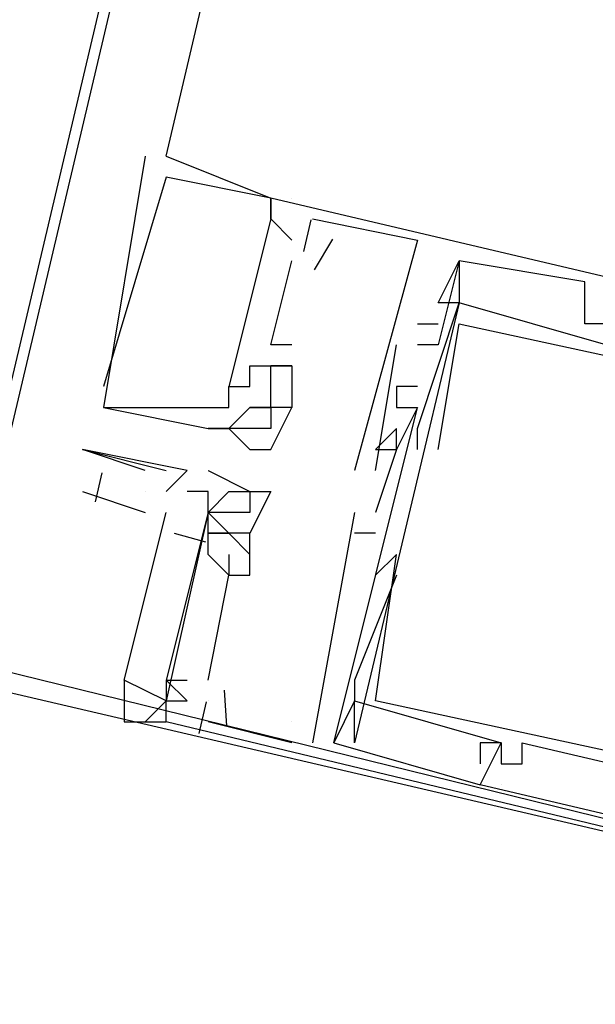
# Model space of a CAD drawing. Header units: feet. Extents: x -79 to 198, y -22 to 181.
# Tile 67 of 164: x 32.787 to 33.153, y 82.718 to 83.345. Entities that reach past the tile are written whole.
import ezdxf

# ---------------------------------------------------------------- set-up
doc = ezdxf.new("R2010")
doc.units = ezdxf.units.FT
doc.layers.add('A-LINEA', color=7, linetype='CONTINUOUS')

msp = doc.modelspace()

# ---------------------------------------------------------------- linework, layer by layer
at = {"layer": 'A-LINEA'}
for p, q in [((32.88, 83.2578), (34.6267, 90.6711)), ((32.8667, 83.2578), (32.8667, 83.2578)), ((32.8667, 83.2578), (32.8667, 83.2578)), ((32.8667, 83.2578), (32.8667, 83.2578)), ((32.88, 83.2578), (32.88, 83.2578)), ((32.88, 83.2578), (32.88, 83.2578)), ((32.88, 83.2578), (32.88, 83.2578)), ((32.88, 83.2444), (32.88, 83.2444)), ((32.88, 83.2444), (32.88, 83.2444)), ((32.88, 83.2444), (32.88, 83.2444)), ((32.9467, 83.2311), (32.9467, 83.2311)), ((32.9467, 83.2311), (32.9467, 83.2311)), ((32.9467, 83.2311), (32.9467, 83.2311)), ((32.9467, 83.2311), (32.9467, 83.2311)), ((32.9467, 83.2311), (32.9467, 83.2311)), ((32.9467, 83.2311), (32.9467, 83.2311)), ((32.9467, 83.2311), (32.9467, 83.2311)), ((32.9467, 83.2311), (32.9467, 83.2311)), ((32.9467, 83.2311), (32.9467, 83.2311)), ((32.96, 83.2311), (32.96, 83.2311)), ((32.96, 83.2311), (32.96, 83.2311)), ((32.96, 83.2311), (32.96, 83.2311)), ((32.96, 83.2311), (32.96, 83.2311)), ((32.96, 83.2311), (32.96, 83.2311)), ((32.96, 83.2311), (32.96, 83.2311)), ((32.9467, 83.2178), (32.9467, 83.2178)), ((32.9467, 83.2178), (32.9467, 83.2178)), ((32.9467, 83.2178), (32.9467, 83.2178)), ((32.9467, 83.2178), (32.9467, 83.2178)), ((32.9467, 83.2178), (32.9467, 83.2178)), ((32.9467, 83.2178), (32.9467, 83.2178)), ((32.9677, 83.1971), (32.9724, 83.2172)), ((32.9677, 83.1971), (32.9724, 83.2172)), ((32.9677, 83.1971), (32.9724, 83.2172)), ((32.9733, 83.2178), (32.9733, 83.2178)), ((32.9733, 83.2178), (32.9733, 83.2178)), ((32.9733, 83.2178), (32.9733, 83.2178)), ((32.96, 83.2044), (32.96, 83.2044)), ((32.96, 83.2044), (32.96, 83.2044)), ((32.96, 83.2044), (32.96, 83.2044)), ((32.96, 83.2044), (32.96, 83.2044)), ((32.96, 83.2044), (32.96, 83.2044)), ((32.96, 83.2044), (32.96, 83.2044)), ((32.9745, 83.1854), (32.9861, 83.2049)), ((32.9745, 83.1854), (32.9861, 83.2049)), ((32.9745, 83.1854), (32.9861, 83.2049)), ((33.04, 83.2044), (33.04, 83.2044)), ((33.04, 83.2044), (33.04, 83.2044)), ((33.04, 83.2044), (33.04, 83.2044)), ((32.96, 83.1911), (32.96, 83.1911)), ((32.96, 83.1911), (32.96, 83.1911)), ((32.96, 83.1911), (32.96, 83.1911)), ((32.9733, 83.1911), (32.9733, 83.1911)), ((32.9733, 83.1911), (32.9733, 83.1911)), ((32.9733, 83.1911), (32.9733, 83.1911)), ((33.0667, 83.1911), (33.0667, 83.1911)), ((33.0667, 83.1911), (33.0667, 83.1911)), ((33.0667, 83.1911), (33.0667, 83.1911)), ((33.0667, 83.1911), (33.0667, 83.1911)), ((33.0667, 83.1911), (33.0667, 83.1911)), ((33.0667, 83.1911), (33.0667, 83.1911)), ((33.0667, 83.1911), (33.0667, 83.1911)), ((33.0667, 83.1911), (33.0667, 83.1911)), ((33.0667, 83.1911), (33.0667, 83.1911)), ((33.1467, 83.1778), (33.1467, 83.1778)), ((33.1467, 83.1778), (33.1467, 83.1778)), ((33.1467, 83.1778), (33.1467, 83.1778)), ((33.0533, 83.1644), (33.0533, 83.1644)), ((33.0533, 83.1644), (33.0533, 83.1644)), ((33.0533, 83.1644), (33.0533, 83.1644)), ((33.0667, 83.1644), (33.0667, 83.1644)), ((33.0667, 83.1644), (33.0667, 83.1644)), ((33.0667, 83.1644), (33.0667, 83.1644)), ((33.0667, 83.1644), (33.0667, 83.1644)), ((33.0667, 83.1644), (33.0667, 83.1644)), ((33.0667, 83.1644), (33.0667, 83.1644)), ((33.04, 83.1511), (33.04, 83.1511)), ((33.04, 83.1511), (33.04, 83.1511)), ((33.04, 83.1511), (33.04, 83.1511)), ((33.0533, 83.1511), (33.0533, 83.1511)), ((33.0533, 83.1511), (33.0533, 83.1511)), ((33.0533, 83.1511), (33.0533, 83.1511)), ((33.0667, 83.1511), (33.0667, 83.1511)), ((33.0667, 83.1511), (33.0667, 83.1511)), ((33.0667, 83.1511), (33.0667, 83.1511)), ((33.1467, 83.1511), (33.1467, 83.1511)), ((33.1467, 83.1511), (33.1467, 83.1511)), ((33.1467, 83.1511), (33.1467, 83.1511)), ((32.9467, 83.1378), (32.9467, 83.1378)), ((32.9467, 83.1378), (32.9467, 83.1378)), ((32.9467, 83.1378), (32.9467, 83.1378)), ((32.96, 83.1378), (32.96, 83.1378)), ((32.96, 83.1378), (32.96, 83.1378)), ((32.96, 83.1378), (32.96, 83.1378)), ((33.0133, 83.0578), (33.0267, 83.1378)), ((33.0133, 83.0578), (33.0267, 83.1378)), ((33.0133, 83.0578), (33.0267, 83.1378)), ((33.0267, 83.1378), (33.0267, 83.1378)), ((33.0267, 83.1378), (33.0267, 83.1378)), ((33.0267, 83.1378), (33.0267, 83.1378)), ((33.04, 83.1378), (33.04, 83.1378)), ((33.04, 83.1378), (33.04, 83.1378)), ((33.04, 83.1378), (33.04, 83.1378)), ((33.04, 83.1378), (33.04, 83.1378)), ((33.04, 83.1378), (33.04, 83.1378)), ((33.04, 83.1378), (33.04, 83.1378)), ((33.04, 83.1378), (33.04, 83.1378)), ((33.04, 83.1378), (33.04, 83.1378)), ((33.04, 83.1378), (33.04, 83.1378)), ((33.0533, 83.1378), (33.0533, 83.1378)), ((33.0533, 83.1378), (33.0533, 83.1378)), ((33.0533, 83.1378), (33.0533, 83.1378)), ((32.9333, 83.1244), (32.9333, 83.1244)), ((32.9333, 83.1244), (32.9333, 83.1244)), ((32.9333, 83.1244), (32.9333, 83.1244)), ((32.9333, 83.1244), (32.9333, 83.1244)), ((32.9333, 83.1244), (32.9333, 83.1244)), ((32.9333, 83.1244), (32.9333, 83.1244)), ((32.9467, 83.1244), (32.9467, 83.1244)), ((32.9467, 83.1244), (32.9467, 83.1244)), ((32.9467, 83.1244), (32.9467, 83.1244)), ((32.9467, 83.1244), (32.9467, 83.1244)), ((32.9467, 83.1244), (32.9467, 83.1244)), ((32.9467, 83.1244), (32.9467, 83.1244)), ((32.9467, 83.1244), (32.9467, 83.1244)), ((32.9467, 83.1244), (32.9467, 83.1244)), ((32.9467, 83.1244), (32.9467, 83.1244)), ((32.96, 83.1244), (32.96, 83.1244)), ((32.96, 83.1244), (32.96, 83.1244)), ((32.96, 83.1244), (32.96, 83.1244)), ((32.96, 83.1244), (32.96, 83.1244)), ((32.96, 83.1244), (32.96, 83.1244)), ((32.96, 83.1244), (32.96, 83.1244)), ((32.96, 83.1244), (32.96, 83.1244)), ((32.96, 83.1244), (32.96, 83.1244)), ((32.96, 83.1244), (32.96, 83.1244)), ((32.84, 83.1111), (32.84, 83.1111)), ((32.84, 83.1111), (32.84, 83.1111)), ((32.84, 83.1111), (32.84, 83.1111)), ((32.92, 83.1111), (32.92, 83.1111)), ((32.92, 83.1111), (32.92, 83.1111)), ((32.92, 83.1111), (32.92, 83.1111)), ((32.92, 83.1111), (32.92, 83.1111)), ((32.92, 83.1111), (32.92, 83.1111)), ((32.92, 83.1111), (32.92, 83.1111)), ((32.9333, 83.1111), (32.9333, 83.1111)), ((32.9333, 83.1111), (32.9333, 83.1111)), ((32.9333, 83.1111), (32.9333, 83.1111)), ((32.9333, 83.1111), (32.9333, 83.1111)), ((32.9333, 83.1111), (32.9333, 83.1111)), ((32.9333, 83.1111), (32.9333, 83.1111)), ((32.9467, 83.1111), (32.9467, 83.1111)), ((32.9467, 83.1111), (32.9467, 83.1111)), ((32.9467, 83.1111), (32.9467, 83.1111)), ((33.0267, 83.1111), (33.0267, 83.1111)), ((33.0267, 83.1111), (33.0267, 83.1111)), ((33.0267, 83.1111), (33.0267, 83.1111)), ((33.04, 83.1111), (33.04, 83.1111)), ((33.04, 83.1111), (33.04, 83.1111)), ((33.04, 83.1111), (33.04, 83.1111)), ((32.84, 83.0978), (32.84, 83.0978)), ((32.84, 83.0978), (32.84, 83.0978)), ((32.84, 83.0978), (32.84, 83.0978)), ((32.84, 83.0978), (32.84, 83.0978)), ((32.84, 83.0978), (32.84, 83.0978)), ((32.84, 83.0978), (32.84, 83.0978)), ((32.8933, 83.0978), (32.8933, 83.0978)), ((32.8933, 83.0978), (32.8933, 83.0978)), ((32.8933, 83.0978), (32.8933, 83.0978)), ((32.92, 83.0978), (32.92, 83.0978)), ((32.92, 83.0978), (32.92, 83.0978)), ((32.92, 83.0978), (32.92, 83.0978)), ((32.9333, 83.0978), (32.9333, 83.0978)), ((32.9333, 83.0978), (32.9333, 83.0978)), ((32.9333, 83.0978), (32.9333, 83.0978)), ((32.9333, 83.0978), (32.9333, 83.0978)), ((32.9333, 83.0978), (32.9333, 83.0978)), ((32.9333, 83.0978), (32.9333, 83.0978)), ((32.9467, 83.0978), (32.9467, 83.0978)), ((32.9467, 83.0978), (32.9467, 83.0978)), ((32.9467, 83.0978), (32.9467, 83.0978)), ((32.9467, 83.0978), (32.9467, 83.0978)), ((32.9467, 83.0978), (32.9467, 83.0978)), ((32.9467, 83.0978), (32.9467, 83.0978)), ((32.9467, 83.0978), (32.9467, 83.0978)), ((32.9467, 83.0978), (32.9467, 83.0978)), ((32.9467, 83.0978), (32.9467, 83.0978)), ((32.96, 83.0978), (32.96, 83.0978)), ((32.96, 83.0978), (32.96, 83.0978)), ((32.96, 83.0978), (32.96, 83.0978)), ((32.96, 83.0978), (32.96, 83.0978)), ((32.96, 83.0978), (32.96, 83.0978)), ((32.96, 83.0978), (32.96, 83.0978)), ((32.9867, 82.8844), (33.04, 83.0978)), ((32.9867, 82.8844), (33.04, 83.0978)), ((32.9867, 82.8844), (33.04, 83.0978)), ((33.0267, 83.0978), (33.0267, 83.0978)), ((33.0267, 83.0978), (33.0267, 83.0978)), ((33.0267, 83.0978), (33.0267, 83.0978)), ((33.04, 83.0978), (33.04, 83.0978)), ((33.04, 83.0978), (33.04, 83.0978)), ((33.04, 83.0978), (33.04, 83.0978)), ((33.04, 83.0978), (33.04, 83.0978)), ((33.04, 83.0978), (33.04, 83.0978)), ((33.04, 83.0978), (33.04, 83.0978)), ((33.04, 83.0978), (33.04, 83.0978)), ((33.04, 83.0978), (33.04, 83.0978)), ((33.04, 83.0978), (33.04, 83.0978)), ((33.0533, 83.0978), (33.0533, 83.0978)), ((33.0533, 83.0978), (33.0533, 83.0978)), ((33.0533, 83.0978), (33.0533, 83.0978)), ((33.0533, 83.0978), (33.0533, 83.0978)), ((33.0533, 83.0978), (33.0533, 83.0978)), ((33.0533, 83.0978), (33.0533, 83.0978)), ((32.9067, 83.0844), (32.9067, 83.0844)), ((32.9067, 83.0844), (32.9067, 83.0844)), ((32.9067, 83.0844), (32.9067, 83.0844)), ((32.9067, 83.0844), (32.9067, 83.0844)), ((32.9067, 83.0844), (32.9067, 83.0844)), ((32.9067, 83.0844), (32.9067, 83.0844)), ((32.92, 83.0844), (32.92, 83.0844)), ((32.92, 83.0844), (32.92, 83.0844)), ((32.92, 83.0844), (32.92, 83.0844)), ((32.92, 83.0844), (32.92, 83.0844)), ((32.92, 83.0844), (32.92, 83.0844)), ((32.92, 83.0844), (32.92, 83.0844)), ((32.92, 83.0844), (32.92, 83.0844)), ((32.92, 83.0844), (32.92, 83.0844)), ((32.92, 83.0844), (32.92, 83.0844)), ((32.9467, 83.0844), (32.9467, 83.0844)), ((32.9467, 83.0844), (32.9467, 83.0844)), ((32.9467, 83.0844), (32.9467, 83.0844)), ((33.0267, 83.0844), (33.0267, 83.0844)), ((33.0267, 83.0844), (33.0267, 83.0844)), ((33.0267, 83.0844), (33.0267, 83.0844)), ((33.04, 83.0844), (33.04, 83.0844)), ((33.04, 83.0844), (33.04, 83.0844)), ((33.04, 83.0844), (33.04, 83.0844)), ((32.8267, 83.0711), (32.8267, 83.0711)), ((32.8667, 83.0578), (32.8267, 83.0711)), ((32.9333, 83.0711), (32.9333, 83.0711)), ((32.9333, 83.0711), (32.9333, 83.0711)), ((32.9333, 83.0711), (32.9333, 83.0711)), ((32.9467, 83.0711), (32.9467, 83.0711)), ((32.9467, 83.0711), (32.9467, 83.0711)), ((32.9467, 83.0711), (32.9467, 83.0711)), ((33.0133, 83.0711), (33.0133, 83.0711)), ((33.0133, 83.0711), (33.0133, 83.0711)), ((33.0133, 83.0711), (33.0133, 83.0711)), ((33.0267, 83.0711), (33.0267, 83.0711)), ((33.0267, 83.0711), (33.0267, 83.0711)), ((33.0267, 83.0711), (33.0267, 83.0711)), ((33.0267, 83.0711), (33.0267, 83.0711)), ((33.0267, 83.0711), (33.0267, 83.0711)), ((33.0267, 83.0711), (33.0267, 83.0711)), ((33.04, 83.0711), (33.04, 83.0711)), ((33.04, 83.0711), (33.04, 83.0711)), ((33.04, 83.0711), (33.04, 83.0711)), ((33.0533, 83.0711), (33.0533, 83.0711)), ((33.0533, 83.0711), (33.0533, 83.0711)), ((33.0533, 83.0711), (33.0533, 83.0711)), ((32.88, 83.0578), (32.88, 83.0578)), ((32.8933, 83.0578), (32.8933, 83.0578)), ((32.8933, 83.0578), (32.8933, 83.0578)), ((32.9067, 83.0578), (32.9067, 83.0578)), ((33, 83.0578), (33, 83.0578)), ((33, 83.0578), (33, 83.0578)), ((33, 83.0578), (33, 83.0578)), ((33.0133, 83.0578), (33.0133, 83.0578)), ((33.0133, 83.0578), (33.0133, 83.0578)), ((33.0133, 83.0578), (33.0133, 83.0578)), ((32.835, 83.0379), (32.8393, 83.0562)), ((32.8267, 83.0444), (32.8667, 83.0311)), ((32.8667, 83.0444), (32.8667, 83.0444)), ((32.88, 83.0444), (32.88, 83.0444)), ((32.9067, 83.0444), (32.8933, 83.0444)), ((32.8933, 83.0444), (32.8933, 83.0444)), ((32.8933, 83.0444), (32.8933, 83.0444)), ((32.8933, 83.0444), (32.8933, 83.0444)), ((32.9067, 83.0444), (32.9067, 83.0444)), ((32.9067, 83.0444), (32.9067, 83.0444)), ((32.92, 83.0444), (32.92, 83.0444)), ((32.9333, 83.0444), (32.9333, 83.0444)), ((32.9333, 83.0444), (32.9333, 83.0444)), ((32.9467, 83.0444), (32.9467, 83.0444)), ((32.9067, 83.0311), (32.9067, 83.0311)), ((32.9067, 83.0311), (32.9067, 83.0311)), ((32.92, 83.0178), (32.9067, 83.0311)), ((32.9067, 83.0311), (32.9067, 83.0311)), ((32.92, 83.0178), (32.9067, 83.0311)), ((32.9067, 83.0311), (32.9067, 83.0311)), ((32.92, 83.0178), (32.9067, 83.0311)), ((32.9067, 83.0311), (32.9067, 83.0311)), ((32.9333, 83.0311), (32.9333, 83.0311)), ((32.9333, 83.0311), (32.9333, 83.0311)), ((33, 83.0311), (32.9733, 82.8844)), ((33, 83.0311), (32.9733, 82.8844)), ((33, 83.0311), (32.9733, 82.8844)), ((33, 83.0311), (33, 83.0311)), ((33, 83.0311), (33, 83.0311)), ((33, 83.0311), (33, 83.0311)), ((33.0133, 83.0311), (33.0133, 83.0311)), ((33.0133, 83.0311), (33.0133, 83.0311)), ((33.0133, 83.0311), (33.0133, 83.0311)), ((32.9052, 83.0122), (32.8853, 83.0177)), ((32.9052, 83.0122), (32.8853, 83.0177)), ((32.9052, 83.0122), (32.8853, 83.0177)), ((32.9067, 83.0178), (32.9067, 83.0178)), ((32.9067, 83.0178), (32.9067, 83.0178)), ((32.9067, 83.0178), (32.9067, 83.0178)), ((32.9067, 83.0178), (32.9067, 83.0178)), ((32.9067, 83.0178), (32.9067, 83.0178)), ((32.9067, 83.0178), (32.9067, 83.0178)), ((32.9067, 83.0178), (32.9067, 83.0178)), ((32.9067, 83.0178), (32.9067, 83.0178)), ((32.9067, 83.0178), (32.9067, 83.0178)), ((32.9067, 83.0178), (32.9067, 83.0178)), ((32.9067, 83.0178), (32.9067, 83.0178)), ((32.9067, 83.0178), (32.9067, 83.0178)), ((32.9067, 83.0178), (32.9067, 83.0178)), ((32.92, 83.0178), (32.92, 83.0178)), ((32.92, 83.0178), (32.92, 83.0178)), ((32.92, 83.0178), (32.92, 83.0178)), ((32.92, 83.0178), (32.92, 83.0178)), ((32.92, 83.0178), (32.92, 83.0178)), ((32.92, 83.0178), (32.92, 83.0178)), ((32.92, 83.0178), (32.92, 83.0178)), ((32.92, 83.0178), (32.92, 83.0178)), ((32.92, 83.0178), (32.92, 83.0178)), ((32.92, 83.0178), (32.92, 83.0178)), ((32.92, 83.0178), (32.92, 83.0178)), ((32.92, 83.0178), (32.92, 83.0178)), ((32.92, 83.0178), (32.92, 83.0178)), ((32.9333, 83.0178), (32.9333, 83.0178)), ((32.9333, 83.0178), (32.9333, 83.0178)), ((32.9333, 83.0178), (32.9333, 83.0178)), ((32.9333, 83.0178), (32.9333, 83.0178)), ((33.0133, 83.0178), (33, 83.0178)), ((33, 83.0178), (33, 83.0178)), ((33.0133, 83.0178), (33, 83.0178)), ((33, 83.0178), (33, 83.0178)), ((33.0133, 83.0178), (33, 83.0178)), ((33, 83.0178), (33, 83.0178)), ((33.0133, 83.0178), (33.0133, 83.0178)), ((33.0133, 83.0178), (33.0133, 83.0178)), ((33.0133, 83.0178), (33.0133, 83.0178)), ((32.9067, 83.0044), (32.9067, 83.0044)), ((32.9067, 83.0044), (32.9067, 83.0044)), ((32.9067, 83.0044), (32.9067, 83.0044)), ((32.92, 83.0044), (32.92, 83.0044)), ((32.92, 83.0044), (32.92, 83.0044)), ((32.92, 83.0044), (32.92, 83.0044)), ((32.9333, 83.0044), (32.9333, 83.0044)), ((32.9333, 83.0044), (32.9333, 83.0044)), ((32.9333, 83.0044), (32.9333, 83.0044)), ((33.0267, 83.0044), (33.0267, 83.0044)), ((33.0267, 83.0044), (33.0267, 83.0044)), ((33.0267, 83.0044), (33.0267, 83.0044)), ((32.9067, 82.9244), (32.92, 82.9911)), ((32.9067, 82.9244), (32.92, 82.9911)), ((32.9067, 82.9244), (32.92, 82.9911)), ((32.92, 82.9911), (32.92, 82.9911)), ((32.92, 82.9911), (32.92, 82.9911)), ((32.92, 82.9911), (32.92, 82.9911)), ((32.92, 82.9911), (32.92, 82.9911)), ((32.92, 82.9911), (32.92, 82.9911)), ((32.92, 82.9911), (32.92, 82.9911)), ((32.9333, 82.9911), (32.9333, 82.9911)), ((32.9333, 82.9911), (32.9333, 82.9911)), ((32.9333, 82.9911), (32.9333, 82.9911)), ((33.0133, 82.9911), (33.0133, 82.9911)), ((33.0133, 82.9911), (33.0133, 82.9911)), ((33.0133, 82.9911), (33.0133, 82.9911)), ((33.0267, 82.9911), (33.0267, 82.9911)), ((33.0267, 82.9911), (33.0267, 82.9911)), ((33.0267, 82.9911), (33.0267, 82.9911)), ((32.88, 82.9244), (32.88, 82.9244)), ((32.88, 82.9244), (32.88, 82.9244)), ((32.88, 82.9244), (32.88, 82.9244)), ((32.8933, 82.9244), (32.8933, 82.9244)), ((32.8933, 82.9244), (32.8933, 82.9244)), ((32.8933, 82.9244), (32.8933, 82.9244)), ((32.9067, 82.9244), (32.9067, 82.9244)), ((32.9067, 82.9244), (32.9067, 82.9244)), ((32.9067, 82.9244), (32.9067, 82.9244)), ((33, 82.9244), (33, 82.9244)), ((33, 82.9244), (33, 82.9244)), ((33, 82.9244), (33, 82.9244)), ((33, 82.9244), (33, 82.9244)), ((33, 82.9244), (33, 82.9244)), ((33, 82.9244), (33, 82.9244)), ((32.9187, 82.8953), (32.9171, 82.9179)), ((32.9187, 82.8953), (32.9171, 82.9179)), ((32.9187, 82.8953), (32.9171, 82.9179)), ((32.88, 82.9111), (32.88, 82.9111)), ((32.88, 82.9111), (32.88, 82.9111)), ((32.88, 82.9111), (32.88, 82.9111)), ((32.88, 82.9111), (32.88, 82.9111)), ((32.901, 82.8905), (32.9057, 82.9105)), ((32.901, 82.8905), (32.9057, 82.9105)), ((32.901, 82.8905), (32.9057, 82.9105)), ((32.9067, 82.9111), (32.9067, 82.9111)), ((32.9067, 82.9111), (32.9067, 82.9111)), ((32.9067, 82.9111), (32.9067, 82.9111)), ((32.9067, 82.9111), (32.9067, 82.9111)), ((32.9067, 82.9111), (32.9067, 82.9111)), ((32.9067, 82.9111), (32.9067, 82.9111)), ((33, 82.9111), (33, 82.9111)), ((33, 82.9111), (33, 82.9111)), ((33, 82.9111), (33, 82.9111)), ((33, 82.9111), (33, 82.9111)), ((33, 82.9111), (33, 82.9111)), ((33, 82.9111), (33, 82.9111)), ((33, 82.9111), (33, 82.9111)), ((33, 82.9111), (33, 82.9111)), ((33, 82.9111), (33, 82.9111)), ((33.0133, 82.9111), (33.0133, 82.9111)), ((33.0133, 82.9111), (33.0133, 82.9111)), ((33.0133, 82.9111), (33.0133, 82.9111)), ((32.8667, 82.8978), (32.8667, 82.8978)), ((32.8667, 82.8978), (32.8667, 82.8978)), ((32.8667, 82.8978), (32.8667, 82.8978)), ((32.88, 82.8978), (32.88, 82.8978)), ((32.88, 82.8978), (32.88, 82.8978)), ((32.88, 82.8978), (32.88, 82.8978)), ((32.88, 82.8978), (32.88, 82.8978)), ((32.88, 82.8978), (32.88, 82.8978)), ((32.88, 82.8978), (32.88, 82.8978)), ((32.88, 82.8978), (32.88, 82.8978)), ((32.96, 82.8844), (32.9067, 82.8978)), ((32.9067, 82.8978), (32.9067, 82.8978)), ((32.96, 82.8844), (32.9067, 82.8978)), ((32.9067, 82.8978), (32.9067, 82.8978)), ((32.96, 82.8844), (32.9067, 82.8978)), ((32.9067, 82.8978), (32.9067, 82.8978)), ((32.96, 82.8978), (32.96, 82.8978)), ((32.96, 82.8978), (32.96, 82.8978)), ((32.96, 82.8978), (32.96, 82.8978)), ((32.96, 82.8844), (32.96, 82.8844)), ((32.96, 82.8844), (32.96, 82.8844)), ((32.96, 82.8844), (32.96, 82.8844)), ((32.9733, 82.8844), (32.9733, 82.8844)), ((32.9733, 82.8844), (32.9733, 82.8844)), ((32.9733, 82.8844), (32.9733, 82.8844)), ((32.9867, 82.8844), (32.9867, 82.8844)), ((32.9867, 82.8844), (32.9867, 82.8844)), ((32.9867, 82.8844), (32.9867, 82.8844)), ((32.9867, 82.8844), (32.9867, 82.8844)), ((32.9867, 82.8844), (32.9867, 82.8844)), ((32.9867, 82.8844), (32.9867, 82.8844)), ((33, 82.8844), (33, 82.8844)), ((33, 82.8844), (33, 82.8844)), ((33, 82.8844), (33, 82.8844)), ((33, 82.8844), (33, 82.8844)), ((33, 82.8844), (33, 82.8844)), ((33, 82.8844), (33, 82.8844)), ((33.08, 82.8844), (33.08, 82.8844)), ((33.08, 82.8844), (33.08, 82.8844)), ((33.08, 82.8844), (33.08, 82.8844)), ((33.0933, 82.8844), (33.0933, 82.8844)), ((33.0933, 82.8844), (33.0933, 82.8844)), ((33.0933, 82.8844), (33.0933, 82.8844)), ((33.0933, 82.8844), (33.0933, 82.8844)), ((33.0933, 82.8844), (33.0933, 82.8844)), ((33.0933, 82.8844), (33.0933, 82.8844)), ((33.1067, 82.8844), (33.1067, 82.8844)), ((33.1067, 82.8844), (33.1067, 82.8844)), ((33.1067, 82.8844), (33.1067, 82.8844)), ((33.08, 82.8711), (33.08, 82.8711)), ((33.08, 82.8711), (33.08, 82.8711)), ((33.08, 82.8711), (33.08, 82.8711)), ((33.0933, 82.8711), (33.0933, 82.8711)), ((33.0933, 82.8711), (33.0933, 82.8711)), ((33.0933, 82.8711), (33.0933, 82.8711)), ((33.1067, 82.8711), (33.1067, 82.8711)), ((33.1067, 82.8711), (33.1067, 82.8711)), ((33.1067, 82.8711), (33.1067, 82.8711)), ((33.08, 82.8578), (33.08, 82.8578)), ((33.08, 82.8578), (33.08, 82.8578)), ((33.08, 82.8578), (33.08, 82.8578)), ((33.08, 82.8578), (33.08, 82.8578)), ((33.08, 82.8578), (33.08, 82.8578)), ((33.08, 82.8578), (33.08, 82.8578)), ((33.0933, 82.8578), (33.0933, 82.8578)), ((33.0933, 82.8578), (33.0933, 82.8578)), ((33.0933, 82.8578), (33.0933, 82.8578))]:
    msp.add_line(p, q, dxfattribs=at)
for points in [[(28.68, 83.8711), (32.7333, 82.9111), (38.56, 107.5244), (34.5067, 108.4844)], [(32.7467, 82.9378), (35.6533, 95.2311), (29.1867, 96.7644)], [(32.88, 83.2578), (32.88, 83.2578), (32.9467, 83.2311), (32.9467, 83.2178), (32.9467, 83.2311), (32.88, 83.2444), (32.88, 83.2444), (32.84, 83.1111)], [(32.8667, 83.2578), (32.84, 83.0978), (32.9067, 83.0844), (32.92, 83.0844), (32.9067, 83.0844)], [(32.88, 83.2578), (32.88, 83.2578), (32.9467, 83.2311), (32.9467, 83.2178), (32.9467, 83.2311), (32.88, 83.2444), (32.88, 83.2444), (32.84, 83.1111)], [(32.8667, 83.2578), (32.84, 83.0978), (32.9067, 83.0844), (32.92, 83.0844), (32.9067, 83.0844)], [(32.88, 83.2578), (32.88, 83.2578), (32.9467, 83.2311), (32.9467, 83.2178), (32.9467, 83.2311), (32.88, 83.2444), (32.88, 83.2444), (32.84, 83.1111)], [(32.8667, 83.2578), (32.84, 83.0978), (32.9067, 83.0844), (32.92, 83.0844), (32.9067, 83.0844)], [(33.6, 82.9244), (33.6267, 83.0711), (32.9467, 83.2311)], [(33.6, 82.9244), (33.6267, 83.0711), (32.9467, 83.2311)], [(33.6, 82.9244), (33.6267, 83.0711), (32.9467, 83.2311)], [(32.96, 83.2044), (32.9467, 83.2178), (32.92, 83.1111), (32.9333, 83.1111), (32.9333, 83.1244), (32.9467, 83.1244)], [(32.96, 83.2044), (32.9467, 83.2178), (32.92, 83.1111), (32.9333, 83.1111), (32.9333, 83.1244), (32.9467, 83.1244)], [(32.96, 83.2044), (32.9467, 83.2178), (32.92, 83.1111), (32.9333, 83.1111), (32.9333, 83.1244), (32.9467, 83.1244)], [(32.9733, 83.2178), (33.04, 83.2044), (33, 83.0578)], [(32.9733, 83.2178), (33.04, 83.2044), (33, 83.0578)], [(32.9733, 83.2178), (33.04, 83.2044), (33, 83.0578)], [(32.96, 83.1378), (32.9467, 83.1378), (32.96, 83.1911)], [(32.96, 83.1378), (32.9467, 83.1378), (32.96, 83.1911)], [(32.96, 83.1378), (32.9467, 83.1378), (32.96, 83.1911)], [(33.04, 83.0711), (33.04, 83.0711), (33.04, 83.0844), (33.0667, 83.1644), (33.0533, 83.1644), (33.0667, 83.1911), (33.0667, 83.1644), (33, 82.8844)], [(33.04, 83.0711), (33.04, 83.0711), (33.04, 83.0844), (33.0667, 83.1644), (33.0533, 83.1644), (33.0667, 83.1911), (33.0667, 83.1644), (33, 82.8844)], [(33.04, 83.0711), (33.04, 83.0711), (33.04, 83.0844), (33.0667, 83.1644), (33.0533, 83.1644), (33.0667, 83.1911), (33.0667, 83.1644), (33, 82.8844)], [(33.6133, 83.0711), (33.16, 83.1778), (33.16, 83.1511), (33.1467, 83.1511), (33.1467, 83.1778), (33.0667, 83.1911), (33.0533, 83.1378), (33.04, 83.1378)], [(33.6133, 83.0711), (33.16, 83.1778), (33.16, 83.1511), (33.1467, 83.1511), (33.1467, 83.1778), (33.0667, 83.1911), (33.0533, 83.1378), (33.04, 83.1378)], [(33.6133, 83.0711), (33.16, 83.1778), (33.16, 83.1511), (33.1467, 83.1511), (33.1467, 83.1778), (33.0667, 83.1911), (33.0533, 83.1378), (33.04, 83.1378)], [(33.16, 83.1511), (33.16, 83.1378), (33.0667, 83.1644)], [(33.16, 83.1511), (33.16, 83.1378), (33.0667, 83.1644)], [(33.16, 83.1511), (33.16, 83.1378), (33.0667, 83.1644)], [(33.04, 83.1511), (33.04, 83.1511), (33.0533, 83.1511)], [(33.04, 83.1511), (33.04, 83.1511), (33.0533, 83.1511)], [(33.04, 83.1511), (33.04, 83.1511), (33.0533, 83.1511)], [(33.0533, 83.0711), (33.0667, 83.1511), (33.56, 83.0444)], [(33.0533, 83.0711), (33.0667, 83.1511), (33.56, 83.0444)], [(33.0533, 83.0711), (33.0667, 83.1511), (33.56, 83.0444)], [(32.96, 83.1244), (32.96, 83.0978), (32.9467, 83.0978), (32.9467, 83.1111), (32.9467, 83.1244), (32.96, 83.1244), (32.9467, 83.1244), (32.96, 83.1244)], [(32.96, 83.1244), (32.96, 83.0978), (32.9467, 83.0978), (32.9467, 83.1111), (32.9467, 83.1244), (32.96, 83.1244), (32.9467, 83.1244), (32.96, 83.1244)], [(32.96, 83.1244), (32.96, 83.0978), (32.9467, 83.0978), (32.9467, 83.1111), (32.9467, 83.1244), (32.96, 83.1244), (32.9467, 83.1244), (32.96, 83.1244)], [(32.92, 83.0978), (32.92, 83.1111), (32.9333, 83.1111), (32.9333, 83.1111), (32.9333, 83.1111)], [(32.92, 83.0978), (32.92, 83.1111), (32.9333, 83.1111), (32.9333, 83.1111), (32.9333, 83.1111)], [(32.92, 83.0978), (32.92, 83.1111), (32.9333, 83.1111), (32.9333, 83.1111), (32.9333, 83.1111)], [(33.04, 83.1111), (33.0267, 83.1111), (33.0267, 83.0978), (33.04, 83.0978), (33.0267, 83.0711), (33.0267, 83.0844), (33.0133, 83.0711), (33.0267, 83.0711), (33.0133, 83.0311)], [(33.04, 83.1111), (33.0267, 83.1111), (33.0267, 83.0978), (33.04, 83.0978), (33.0267, 83.0711), (33.0267, 83.0844), (33.0133, 83.0711), (33.0267, 83.0711), (33.0133, 83.0311)], [(33.04, 83.1111), (33.0267, 83.1111), (33.0267, 83.0978), (33.04, 83.0978), (33.0267, 83.0711), (33.0267, 83.0844), (33.0133, 83.0711), (33.0267, 83.0711), (33.0133, 83.0311)], [(32.84, 83.0978), (32.84, 83.0978), (32.8933, 83.0978), (32.8933, 83.0978), (32.8933, 83.0978), (32.8933, 83.0978), (32.92, 83.0978), (32.92, 83.0978)], [(32.84, 83.0978), (32.84, 83.0978), (32.8933, 83.0978), (32.8933, 83.0978), (32.8933, 83.0978), (32.8933, 83.0978), (32.92, 83.0978), (32.92, 83.0978)], [(32.84, 83.0978), (32.84, 83.0978), (32.8933, 83.0978), (32.8933, 83.0978), (32.8933, 83.0978), (32.8933, 83.0978), (32.92, 83.0978), (32.92, 83.0978)], [(32.9333, 83.0978), (32.9467, 83.0978), (32.9467, 83.0844), (32.92, 83.0844), (32.9333, 83.0978)], [(32.92, 83.0844), (32.9333, 83.0711), (32.9467, 83.0711), (32.96, 83.0978), (32.9467, 83.0978), (32.9467, 83.0978), (32.9467, 83.0978), (32.9467, 83.0978), (32.9333, 83.0978)], [(32.9333, 83.0978), (32.9467, 83.0978), (32.9467, 83.0844), (32.92, 83.0844), (32.9333, 83.0978)], [(32.92, 83.0844), (32.9333, 83.0711), (32.9467, 83.0711), (32.96, 83.0978), (32.9467, 83.0978), (32.9467, 83.0978), (32.9467, 83.0978), (32.9467, 83.0978), (32.9333, 83.0978)], [(32.9333, 83.0978), (32.9467, 83.0978), (32.9467, 83.0844), (32.92, 83.0844), (32.9333, 83.0978)], [(32.92, 83.0844), (32.9333, 83.0711), (32.9467, 83.0711), (32.96, 83.0978), (32.9467, 83.0978), (32.9467, 83.0978), (32.9467, 83.0978), (32.9467, 83.0978), (32.9333, 83.0978)], [(32.88, 83.0444), (32.8933, 83.0578), (32.8267, 83.0711), (32.8267, 83.0711), (32.88, 83.0578), (32.88, 83.0578)], [(32.9067, 83.0578), (32.9333, 83.0444), (32.9467, 83.0444), (32.9333, 83.0178), (32.9333, 83.0178), (32.9333, 83.0178), (32.9333, 83.0178), (32.92, 83.0178), (32.92, 83.0178)], [(32.9067, 83.0178), (32.9067, 83.0311), (32.9067, 83.0444), (32.9067, 83.0444), (32.8933, 83.0444)], [(32.9333, 83.0311), (32.9067, 83.0311), (32.92, 83.0444), (32.9333, 83.0444), (32.9333, 83.0311)], [(32.9067, 83.0311), (32.88, 82.9111), (32.8533, 82.9244), (32.88, 83.0311)], [(32.9067, 83.0311), (32.88, 82.9111), (32.8533, 82.9244), (32.88, 83.0311)], [(32.9067, 83.0311), (32.88, 82.9111), (32.8533, 82.9244), (32.88, 83.0311)], [(32.9067, 83.0311), (32.88, 82.9244), (32.8933, 82.9244)], [(32.9067, 83.0311), (32.88, 82.9244), (32.8933, 82.9244)], [(32.9067, 83.0311), (32.88, 82.9244), (32.8933, 82.9244)], [(32.92, 83.0044), (32.92, 82.9911), (32.9067, 83.0044), (32.9067, 83.0178), (32.92, 83.0178), (32.9067, 83.0178)], [(32.92, 83.0044), (32.92, 82.9911), (32.9067, 83.0044), (32.9067, 83.0178), (32.92, 83.0178), (32.9067, 83.0178)], [(32.92, 83.0044), (32.92, 82.9911), (32.9067, 83.0044), (32.9067, 83.0178), (32.92, 83.0178), (32.9067, 83.0178)], [(32.92, 82.9911), (32.9333, 82.9911), (32.9333, 83.0178), (32.92, 83.0178), (32.9333, 83.0044)], [(32.92, 82.9911), (32.9333, 82.9911), (32.9333, 83.0178), (32.92, 83.0178), (32.9333, 83.0044)], [(32.92, 82.9911), (32.9333, 82.9911), (32.9333, 83.0178), (32.92, 83.0178), (32.9333, 83.0044)], [(33.5333, 82.7778), (33.5067, 82.7778), (33.5333, 82.8711), (33.5333, 82.8844), (33.5067, 82.8044), (33.0133, 82.9111), (33.0267, 83.0044), (33.0267, 83.0044), (33.0133, 82.9911)], [(33.5333, 82.7778), (33.5067, 82.7778), (33.5333, 82.8711), (33.5333, 82.8844), (33.5067, 82.8044), (33.0133, 82.9111), (33.0267, 83.0044), (33.0267, 83.0044), (33.0133, 82.9911)], [(33.5333, 82.7778), (33.5067, 82.7778), (33.5333, 82.8711), (33.5333, 82.8844), (33.5067, 82.8044), (33.0133, 82.9111), (33.0267, 83.0044), (33.0267, 83.0044), (33.0133, 82.9911)], [(33.0267, 82.9911), (33, 82.9244), (33, 82.9111), (32.9867, 82.8844)], [(33.0267, 82.9911), (33, 82.9244), (33, 82.9111), (32.9867, 82.8844)], [(33.0267, 82.9911), (33, 82.9244), (33, 82.9111), (32.9867, 82.8844)], [(32.7467, 82.9378), (33.56, 82.7378), (33.36, 81.9378), (32.5467, 82.1244), (32.7467, 82.9378)], [(32.7467, 82.9244), (33.5467, 82.7378), (33.36, 81.9511), (32.56, 82.1378), (32.7467, 82.9244)], [(32.88, 82.9244), (32.88, 82.9111), (32.8533, 82.9244), (32.8533, 82.8978), (32.88, 82.8978)], [(32.8667, 82.8978), (32.88, 82.9111), (32.8933, 82.9111), (32.88, 82.9244)], [(33.5733, 82.8978), (33.5867, 82.8978), (33.5467, 82.7378), (32.88, 82.8978), (32.88, 82.9111), (32.8667, 82.8978)], [(33.5733, 82.8978), (33.5867, 82.8978), (33.5467, 82.7378), (32.88, 82.8978), (32.88, 82.9111), (32.8667, 82.8978)], [(33.5733, 82.8978), (33.5867, 82.8978), (33.5467, 82.7378), (32.88, 82.8978), (32.88, 82.9111), (32.8667, 82.8978)], [(33, 82.8844), (33, 82.9111), (33.0933, 82.8844), (33.0933, 82.8711), (33.1067, 82.8711), (33.1067, 82.8844), (33.5067, 82.7911), (33.5067, 82.7778), (33.5333, 82.7644)], [(33, 82.8844), (33, 82.9111), (33.0933, 82.8844), (33.0933, 82.8711), (33.1067, 82.8711), (33.1067, 82.8844), (33.5067, 82.7911), (33.5067, 82.7778), (33.5333, 82.7644)], [(33, 82.8844), (33, 82.9111), (33.0933, 82.8844), (33.0933, 82.8711), (33.1067, 82.8711), (33.1067, 82.8844), (33.5067, 82.7911), (33.5067, 82.7778), (33.5333, 82.7644)], [(32.9867, 82.8844), (33.08, 82.8578), (33.0933, 82.8844), (33.08, 82.8844), (33.08, 82.8711)], [(32.9867, 82.8844), (33.08, 82.8578), (33.0933, 82.8844), (33.08, 82.8844), (33.08, 82.8711)], [(32.9867, 82.8844), (33.08, 82.8578), (33.0933, 82.8844), (33.08, 82.8844), (33.08, 82.8711)], [(33.0933, 82.8711), (33.1067, 82.8711), (33.1067, 82.8711), (33.1067, 82.8844)], [(33.0933, 82.8711), (33.1067, 82.8711), (33.1067, 82.8711), (33.1067, 82.8844)], [(33.0933, 82.8711), (33.1067, 82.8711), (33.1067, 82.8711), (33.1067, 82.8844)], [(33.5333, 82.7644), (33.5333, 82.7511), (33.08, 82.8578)], [(33.5333, 82.7644), (33.5333, 82.7511), (33.08, 82.8578)], [(33.5333, 82.7644), (33.5333, 82.7511), (33.08, 82.8578)]]:
    msp.add_lwpolyline(points, dxfattribs=at)

doc.saveas('drawing.dxf')
